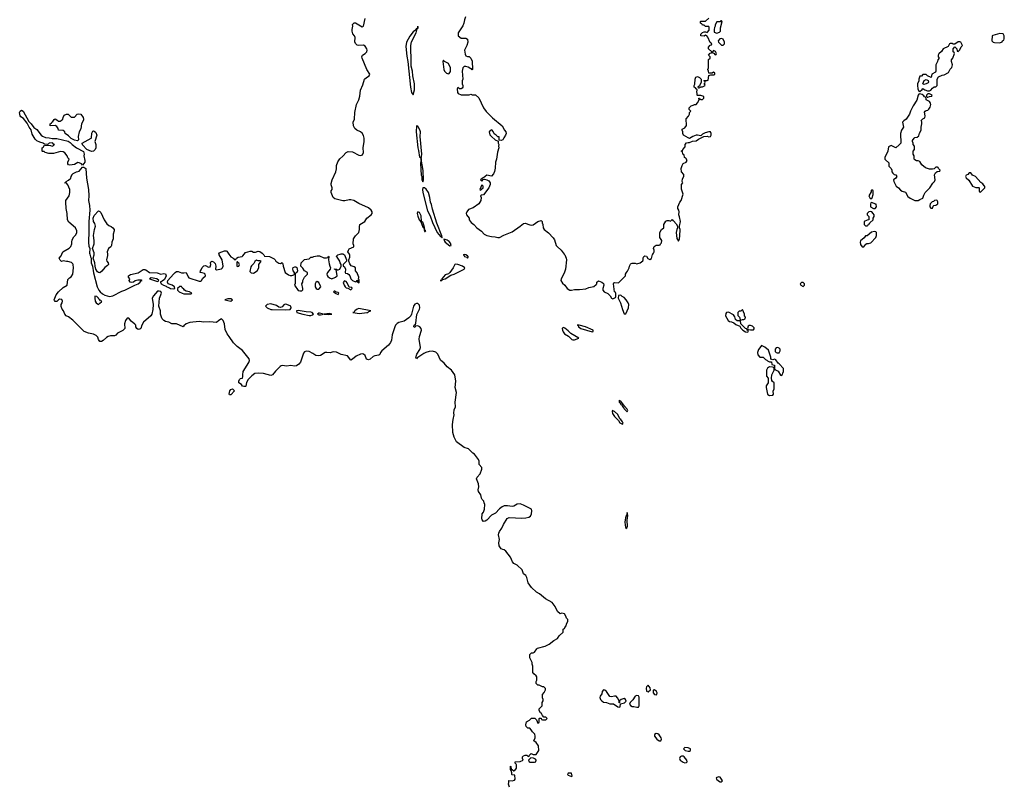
# Model space of a CAD drawing. Header units: inches. Extents: x 2535814 to 2694957, y 540737 to 728403.
# Tile 96 of 106: x 2637945 to 2650268, y 663367 to 672933. Entities that reach past the tile are written whole.
import ezdxf

# ---------------------------------------------------------------- set-up
doc = ezdxf.new("R2010")
doc.units = ezdxf.units.IN
doc.header["$MEASUREMENT"] = 0
for name, color, linetype in [('C6636', 7, 'Continuous'), ('C6637', 7, 'Continuous'), ('C6646', 7, 'Continuous'), ('C6647', 7, 'Continuous'), ('C6657', 7, 'Continuous')]:
    doc.layers.add(name, color=color, linetype=linetype)

msp = doc.modelspace()

# ---------------------------------------------------------------- linework, layer by layer
at = {"layer": 'C6636', "color": 5, "elevation": 20}
for points in [[(2640000, 669101), (2639990, 669092), (2639910, 669130), (2639850, 669129), (2639810, 669149), (2639770, 669158), (2639748, 669168), (2639730, 669190), (2639720, 669210), (2639707, 669250), (2639706, 669290), (2639687, 669347), (2639696, 669450), (2639719, 669510), (2639710, 669531), (2639690, 669538), (2639670, 669536), (2639621, 669479), (2639604, 669450), (2639614, 669370), (2639611, 669309), (2639601, 669250), (2639585, 669230), (2639496, 669150), (2639475, 669110), (2639462, 669070), (2639450, 669062), (2639430, 669059), (2639410, 669069), (2639399, 669090), (2639397, 669110), (2639385, 669125), (2639341, 669161), (2639310, 669199), (2639290, 669199), (2639270, 669169), (2639257, 669130), (2639260, 669070), (2639236, 669044), (2639171, 669010), (2639150, 668987), (2639130, 668978), (2639083, 668977), (2639052, 668970), (2639030, 668957), (2638990, 668921), (2638970, 668909), (2638950, 668906), (2638933, 668930), (2638922, 668962), (2638902, 668982), (2638870, 669000), (2638808, 669010), (2638754, 669030), (2638610, 669175), (2638556, 669216), (2638529, 669230), (2638509, 669250), (2638495, 669290), (2638478, 669310), (2638464, 669344), (2638464, 669370), (2638478, 669390), (2638482, 669410), (2638473, 669433), (2638445, 669435), (2638430, 669428), (2638409, 669409), (2638389, 669409), (2638380, 669420), (2638378, 669430), (2638384, 669450), (2638404, 669490), (2638433, 669530), (2638490, 669583), (2638538, 669610), (2638550, 669682), (2638570, 669705), (2638590, 669718), (2638609, 669750), (2638617, 669830), (2638615, 669870), (2638610, 669878), (2638594, 669894), (2638550, 669909), (2638530, 669909), (2638490, 669918), (2638468, 669908), (2638450, 669926), (2638438, 669950), (2638463, 669977), (2638472, 670000)], [(2638822, 670000), (2638830, 669967), (2638839, 669950), (2638842, 669890), (2638857, 669850), (2638870, 669768), (2638917, 669590), (2638937, 669550), (2638953, 669530), (2638982, 669502), (2639010, 669485), (2639070, 669469), (2639110, 669477), (2639224, 669536), (2639262, 669550), (2639387, 669613), (2639430, 669630), (2639454, 669650), (2639457, 669663), (2639477, 669670), (2639470, 669674), (2639424, 669676), (2639390, 669667), (2639370, 669650), (2639350, 669645), (2639328, 669648), (2639314, 669670), (2639322, 669690), (2639306, 669710), (2639309, 669730), (2639334, 669746), (2639430, 669767), (2639490, 669807), (2639510, 669807), (2639523, 669803), (2639570, 669771), (2639666, 669766), (2639710, 669748), (2639750, 669759), (2639770, 669755), (2639777, 669730), (2639756, 669684), (2639730, 669661), (2639705, 669650), (2639709, 669649), (2639716, 669630), (2639745, 669610), (2639779, 669599), (2639789, 669590), (2639820, 669580), (2639831, 669570), (2639874, 669566), (2639888, 669570), (2639882, 669590), (2639854, 669610), (2639804, 669630), (2639795, 669650), (2639801, 669670), (2639869, 669751), (2639890, 669771), (2639910, 669782), (2639930, 669782), (2639970, 669765), (2640000, 669768)], [(2639043, 670000), (2639044, 669984), (2639032, 669930), (2639038, 669910), (2639053, 669890), (2639055, 669870), (2639043, 669857), (2639010, 669833), (2638975, 669785), (2638950, 669768), (2638930, 669770), (2638918, 669779), (2638897, 669810), (2638888, 669848), (2638884, 669890), (2638867, 669950), (2638876, 669990), (2638876, 670000)], [(2640000, 669560), (2639980, 669580), (2639970, 669597), (2639950, 669597), (2639922, 669570), (2639921, 669550), (2639940, 669530), (2639979, 669510), (2640000, 669505)]]:
    msp.add_lwpolyline(points, dxfattribs=at)
for points in [[(2639590, 669702), (2639571, 669690), (2639670, 669658), (2639679, 669661), (2639687, 669670), (2639662, 669690)], [(2638886, 669474), (2638884, 669450), (2638890, 669412), (2638903, 669390), (2638930, 669371), (2638950, 669385), (2638970, 669402), (2638973, 669410), (2638957, 669417), (2638949, 669430), (2638937, 669437), (2638932, 669450), (2638910, 669471)]]:
    msp.add_lwpolyline(points, close=True, dxfattribs=at)
at = {"layer": 'C6637', "color": 5, "elevation": 20}
for points in [[(2638350, 671445), (2638410, 671447), (2638552, 671412), (2638577, 671397), (2638603, 671370), (2638656, 671330), (2638743, 671283), (2638752, 671252), (2638750, 671230), (2638760, 671170), (2638759, 671150), (2638750, 671134), (2638730, 671115), (2638717, 671130), (2638690, 671144), (2638673, 671147), (2638630, 671123), (2638574, 671114), (2638556, 671116), (2638549, 671129), (2638549, 671150), (2638566, 671190), (2638550, 671206), (2638539, 671230), (2638510, 671269), (2638490, 671279), (2638457, 671283), (2638370, 671259), (2638310, 671259), (2638266, 671270), (2638250, 671286), (2638230, 671286), (2638226, 671290), (2638226, 671330), (2638242, 671338), (2638247, 671353), (2638260, 671360), (2638290, 671365), (2638330, 671361), (2638350, 671352), (2638370, 671358), (2638382, 671370), (2638373, 671373), (2638361, 671390), (2638350, 671394), (2638316, 671390), (2638303, 671377), (2638290, 671373), (2638255, 671375), (2638242, 671382), (2638238, 671390), (2638199, 671399), (2638159, 671419), (2638140, 671440), (2638102, 671502), (2638090, 671557), (2638062, 671590), (2638038, 671638), (2637995, 671695), (2637959, 671719), (2637951, 671730), (2637945, 671770), (2637952, 671788), (2637970, 671800), (2637990, 671790), (2638061, 671661), (2638091, 671630), (2638123, 671583), (2638158, 671558), (2638214, 671490), (2638230, 671477), (2638270, 671461), (2638315, 671455)], [(2638670, 671418), (2638630, 671427), (2638588, 671448), (2638558, 671478), (2638515, 671510), (2638509, 671529), (2638490, 671548), (2638430, 671549), (2638428, 671570), (2638410, 671598), (2638388, 671608), (2638327, 671607), (2638328, 671630), (2638342, 671638), (2638349, 671650), (2638362, 671658), (2638376, 671684), (2638390, 671692), (2638410, 671682), (2638430, 671665), (2638450, 671662), (2638466, 671670), (2638486, 671690), (2638488, 671710), (2638503, 671737), (2638530, 671751), (2638554, 671750), (2638590, 671714), (2638630, 671714), (2638666, 671750), (2638683, 671757), (2638710, 671751), (2638738, 671710), (2638745, 671690), (2638744, 671676), (2638718, 671630), (2638711, 671569), (2638691, 671529), (2638676, 671470), (2638682, 671430)], [(2638843, 671283), (2638786, 671310), (2638730, 671368), (2638726, 671390), (2638838, 671450), (2638843, 671457), (2638850, 671514), (2638862, 671538), (2638870, 671542), (2638890, 671532), (2638900, 671520), (2638911, 671490), (2638885, 671410), (2638898, 671370), (2638899, 671330), (2638890, 671308), (2638870, 671289)]]:
    msp.add_lwpolyline(points, close=True, dxfattribs=at)
for points in [[(2638472, 670000), (2638484, 670030), (2638566, 670074), (2638586, 670094), (2638597, 670130), (2638596, 670150), (2638602, 670178), (2638625, 670215), (2638650, 670242), (2638659, 670270), (2638659, 670290), (2638644, 670330), (2638561, 670401), (2638544, 670430), (2638541, 670510), (2638526, 670570), (2638521, 670650), (2638525, 670670), (2638563, 670730), (2638569, 670750), (2638574, 670770), (2638574, 670810), (2638550, 670866), (2638530, 670886), (2638508, 670890), (2638522, 670898), (2638526, 670910), (2638556, 670924), (2638586, 670950), (2638588, 670970), (2638598, 670982), (2638598, 670990), (2638615, 671010), (2638658, 671030), (2638690, 671039), (2638730, 671089), (2638750, 671088), (2638772, 671070), (2638783, 670950), (2638806, 670810), (2638810, 670730), (2638807, 670670), (2638821, 670610), (2638822, 670550), (2638810, 670410), (2638812, 670290), (2638805, 670145), (2638810, 670101), (2638822, 670070), (2638819, 670010), (2638822, 670000)], [(2638876, 670000), (2638876, 670016), (2638855, 670070), (2638878, 670130), (2638879, 670170), (2638870, 670234), (2638880, 670310), (2638893, 670350), (2638884, 670384), (2638870, 670410), (2638865, 670450), (2638876, 670484), (2638930, 670542), (2638950, 670532), (2638960, 670520), (2639001, 670430), (2639037, 670377), (2639060, 670360), (2639090, 670347), (2639111, 670330), (2639127, 670307), (2639127, 670290), (2639114, 670250), (2639115, 670190), (2639100, 670150), (2639093, 670107), (2639087, 670093), (2639058, 670070), (2639041, 670030), (2639043, 670000)]]:
    msp.add_lwpolyline(points, dxfattribs=at)
at = {"layer": 'C6646', "color": 5, "elevation": 20}
for points in [[(2640000, 669768), (2640030, 669772), (2640054, 669714), (2640064, 669704), (2640190, 669661), (2640210, 669661), (2640222, 669670), (2640239, 669701), (2640269, 669730), (2640268, 669750), (2640258, 669758), (2640230, 669768), (2640206, 669770), (2640208, 669790), (2640218, 669802), (2640229, 669831), (2640250, 669852), (2640270, 669858), (2640310, 669838), (2640330, 669842), (2640339, 669870), (2640335, 669890), (2640338, 669902), (2640350, 669912), (2640370, 669905), (2640390, 669882), (2640399, 669850), (2640394, 669810), (2640410, 669805), (2640430, 669806), (2640470, 669818), (2640482, 669830), (2640493, 669850), (2640481, 669930), (2640442, 669990), (2640440, 670000)], [(2640564, 670000), (2640590, 669965), (2640624, 669944), (2640630, 669934), (2640650, 669934), (2640658, 669950), (2640678, 669962), (2640729, 669971), (2640740, 669980), (2640755, 670000)], [(2640992, 670000), (2641002, 669990), (2641010, 669974), (2641070, 669972), (2641130, 669942), (2641142, 669930), (2641152, 669910), (2641190, 669885), (2641210, 669882), (2641230, 669894), (2641240, 669880), (2641242, 669850), (2641270, 669772), (2641310, 669742), (2641330, 669734), (2641350, 669734), (2641378, 669742), (2641386, 669750), (2641386, 669770), (2641369, 669789), (2641365, 669815), (2641370, 669832), (2641390, 669842), (2641400, 669840), (2641412, 669832), (2641422, 669790), (2641414, 669770), (2641398, 669762), (2641393, 669747), (2641391, 669631), (2641386, 669610), (2641430, 669545), (2641450, 669541), (2641478, 669542), (2641488, 669552), (2641489, 669570), (2641475, 669630), (2641488, 669650), (2641488, 669670), (2641509, 669711), (2641546, 669750), (2641546, 669770), (2641509, 669789), (2641490, 669826), (2641466, 669850), (2641468, 669890), (2641510, 669932), (2641570, 669942), (2641590, 669962), (2641610, 669962), (2641628, 669972), (2641670, 669978), (2641697, 669977), (2641750, 669952), (2641787, 669953), (2641802, 669958), (2641810, 669974), (2641814, 669970), (2641812, 669930), (2641820, 669880), (2641825, 669850), (2641834, 669830), (2641832, 669810), (2641798, 669770), (2641791, 669750), (2641792, 669732), (2641800, 669720), (2641822, 669702), (2641850, 669691), (2641898, 669710), (2641918, 669730), (2641906, 669806), (2641894, 669806), (2641886, 669810), (2641886, 669814), (2641910, 669812), (2641922, 669802), (2641930, 669802), (2641950, 669812), (2641969, 669850), (2641969, 669870), (2641958, 669890), (2641954, 669914), (2641920, 669960), (2641906, 669970), (2641926, 669990), (2641956, 670000)], [(2641997, 670000), (2642012, 669990), (2642034, 669930), (2642034, 669910), (2641992, 669870), (2641994, 669850), (2642010, 669842), (2642025, 669810), (2642018, 669770), (2642023, 669763), (2642050, 669756), (2642064, 669744), (2642076, 669730), (2642090, 669692), (2642110, 669671), (2642150, 669654), (2642162, 669658), (2642166, 669670), (2642174, 669674), (2642174, 669650), (2642190, 669642), (2642194, 669646), (2642195, 669675), (2642190, 669686), (2642186, 669686), (2642188, 669710), (2642175, 669755), (2642168, 669768), (2642148, 669790), (2642148, 669830), (2642130, 669842), (2642094, 669854), (2642078, 669878), (2642066, 669910), (2642066, 669930), (2642078, 669962), (2642079, 669990), (2642073, 670000)], [(2644759, 670000), (2644766, 669990), (2644785, 669950), (2644788, 669928), (2644775, 669810), (2644758, 669762), (2644720, 669690), (2644719, 669670), (2644737, 669637), (2644767, 669610), (2644796, 669570), (2644830, 669550), (2644850, 669548), (2644890, 669559), (2644950, 669557), (2645030, 669565), (2645070, 669582), (2645130, 669594), (2645161, 669619), (2645169, 669630), (2645169, 669651), (2645190, 669665), (2645231, 669651), (2645250, 669632), (2645254, 669610), (2645243, 669570), (2645245, 669550), (2645261, 669530), (2645308, 669508), (2645337, 669477), (2645354, 669450), (2645370, 669442), (2645376, 669444), (2645402, 669458), (2645406, 669470), (2645406, 669510), (2645402, 669522), (2645388, 669528), (2645375, 669630), (2645380, 669640), (2645390, 669645), (2645438, 669642), (2645520, 669720), (2645528, 669730), (2645528, 669750), (2645538, 669770), (2645554, 669786), (2645575, 669830), (2645578, 669850), (2645590, 669874), (2645598, 669882), (2645610, 669885), (2645650, 669885), (2645670, 669878), (2645710, 669891), (2645743, 669917), (2645749, 669930), (2645750, 669954), (2645758, 669970), (2645770, 669978), (2645790, 669974), (2645805, 669945), (2645830, 669932), (2645854, 669946), (2645864, 669996), (2645868, 670000)], [(2640000, 669505), (2640010, 669502), (2640090, 669504), (2640101, 669510), (2640069, 669530), (2640030, 669538), (2640010, 669550), (2640000, 669560)], [(2644075, 663330), (2644062, 663370), (2644068, 663390), (2644067, 663413), (2644110, 663412), (2644139, 663421), (2644148, 663430), (2644142, 663482), (2644110, 663486), (2644106, 663490), (2644106, 663510), (2644098, 663538), (2644087, 663553), (2644086, 663590), (2644090, 663594), (2644092, 663590), (2644098, 663558), (2644110, 663554), (2644130, 663534), (2644142, 663538), (2644162, 663570), (2644162, 663610), (2644159, 663619), (2644146, 663630), (2644146, 663650), (2644210, 663652), (2644246, 663670), (2644238, 663690), (2644238, 663710), (2644250, 663722), (2644270, 663732), (2644292, 663732), (2644310, 663714), (2644322, 663718), (2644326, 663730), (2644348, 663752), (2644370, 663742), (2644410, 663742), (2644442, 663790), (2644439, 663850), (2644408, 663890), (2644378, 663910), (2644395, 663950), (2644398, 663970), (2644394, 663994), (2644363, 664023), (2644348, 664048), (2644328, 664068), (2644306, 664070), (2644286, 664090), (2644278, 664110), (2644288, 664150), (2644326, 664170), (2644350, 664194), (2644393, 664193), (2644413, 664173), (2644430, 664134), (2644442, 664138), (2644446, 664150), (2644446, 664190), (2644450, 664194), (2644470, 664194), (2644478, 664178), (2644490, 664174), (2644530, 664174), (2644546, 664190), (2644530, 664206), (2644507, 664207), (2644488, 664228), (2644475, 664255), (2644463, 664263), (2644446, 664290), (2644446, 664310), (2644486, 664350), (2644486, 664390), (2644498, 664410), (2644498, 664430), (2644488, 664450), (2644488, 664490), (2644510, 664514), (2644528, 664550), (2644527, 664567), (2644507, 664587), (2644488, 664588), (2644447, 664607), (2644430, 664608), (2644408, 664630), (2644408, 664652), (2644418, 664670), (2644418, 664710), (2644410, 664726), (2644378, 664750), (2644368, 664768), (2644367, 664847), (2644358, 664870), (2644358, 664890), (2644329, 664950), (2644329, 664990), (2644349, 665011), (2644370, 665012), (2644390, 665022), (2644416, 665064), (2644426, 665070), (2644523, 665097), (2644570, 665121), (2644630, 665165), (2644678, 665190), (2644696, 665224), (2644746, 665270), (2644746, 665310), (2644762, 665318), (2644766, 665330), (2644786, 665350), (2644788, 665372), (2644806, 665410), (2644806, 665430), (2644787, 665447), (2644782, 665470), (2644762, 665502), (2644730, 665508), (2644710, 665498), (2644678, 665530), (2644648, 665590), (2644610, 665642), (2644526, 665686), (2644449, 665750), (2644413, 665773), (2644352, 665830), (2644308, 665888), (2644294, 665954), (2644279, 665979), (2644250, 666002), (2644235, 666050), (2644170, 666107), (2644129, 666130), (2644112, 666152), (2644088, 666208), (2644030, 666284), (2644010, 666299), (2643990, 666303), (2643970, 666313), (2643946, 666350), (2643941, 666390), (2643949, 666430), (2643937, 666490), (2643941, 666510), (2643949, 666530), (2643979, 666570), (2644001, 666619), (2644047, 666693), (2644070, 666706), (2644230, 666698), (2644278, 666702), (2644318, 666710), (2644337, 666723), (2644349, 666750), (2644353, 666790), (2644349, 666810), (2644250, 666861), (2644210, 666875), (2644170, 666870), (2644130, 666845), (2644110, 666841), (2644052, 666852), (2644010, 666849), (2643983, 666837), (2643950, 666813), (2643901, 666759), (2643850, 666733), (2643790, 666673), (2643770, 666659), (2643750, 666655), (2643734, 666674), (2643729, 666690), (2643735, 666750), (2643749, 666771), (2643761, 666810), (2643768, 666868), (2643758, 666890), (2643755, 666910), (2643734, 666930), (2643726, 666946), (2643717, 666990), (2643689, 667030), (2643684, 667050), (2643690, 667090), (2643688, 667128), (2643664, 667190), (2643670, 667211), (2643709, 667251), (2643729, 667310), (2643729, 667330), (2643695, 667370), (2643696, 667410), (2643689, 667430), (2643637, 667497), (2643618, 667510), (2643563, 667563), (2643510, 667582), (2643413, 667650), (2643384, 667710), (2643366, 667770), (2643364, 667870), (2643369, 667931), (2643381, 667990), (2643379, 668010), (2643385, 668050), (2643399, 668090), (2643396, 668150), (2643412, 668270), (2643394, 668330), (2643405, 668410), (2643390, 668490), (2643348, 668548), (2643294, 668590), (2643257, 668637), (2643214, 668674), (2643179, 668750), (2643153, 668773), (2643110, 668785), (2643070, 668783), (2643030, 668770), (2643004, 668756), (2642930, 668705), (2642919, 668701), (2642910, 668689), (2642905, 668705), (2642917, 668750), (2642955, 668805), (2642962, 668830), (2642945, 668935), (2642950, 668970), (2642976, 669050), (2642969, 669070), (2642952, 669090), (2642930, 669103), (2642900, 669100), (2642890, 669084), (2642878, 669090), (2642884, 669110), (2642897, 669123), (2642902, 669138), (2642917, 669243), (2642948, 669310), (2642953, 669330), (2642950, 669361), (2642930, 669381), (2642910, 669383), (2642890, 669372), (2642874, 669350), (2642850, 669250), (2642842, 669230), (2642817, 669203), (2642759, 669161), (2642690, 669146), (2642669, 669131), (2642650, 669110), (2642639, 669090), (2642605, 668990), (2642597, 668923), (2642586, 668894), (2642560, 668860), (2642479, 668790), (2642462, 668770), (2642454, 668746), (2642442, 668738), (2642390, 668728), (2642370, 668718), (2642330, 668686), (2642310, 668678), (2642287, 668687), (2642268, 668730), (2642250, 668747), (2642230, 668752), (2642210, 668749), (2642156, 668724), (2642110, 668685), (2642090, 668674), (2642048, 668728), (2641970, 668746), (2641910, 668775), (2641870, 668778), (2641830, 668766), (2641790, 668771), (2641770, 668769), (2641710, 668732), (2641686, 668726), (2641650, 668730), (2641615, 668755), (2641570, 668780), (2641530, 668786), (2641510, 668776), (2641497, 668763), (2641458, 668650), (2641437, 668623), (2641410, 668601), (2641390, 668598), (2641334, 668606), (2641290, 668600), (2641230, 668607), (2641217, 668603), (2641205, 668595), (2641146, 668534), (2641110, 668490), (2641090, 668480), (2640995, 668505), (2640930, 668510), (2640890, 668506), (2640850, 668478), (2640806, 668430), (2640784, 668396), (2640775, 668350), (2640770, 668345), (2640750, 668343), (2640735, 668350), (2640722, 668370), (2640690, 668390), (2640687, 668410), (2640695, 668430), (2640710, 668442), (2640733, 668450), (2640740, 668470), (2640737, 668490), (2640742, 668530), (2640814, 668646), (2640820, 668670), (2640817, 668690), (2640735, 668795), (2640666, 668846), (2640621, 668890), (2640569, 668970), (2640541, 669001), (2640516, 669056), (2640507, 669130), (2640490, 669169), (2640470, 669189), (2640438, 669170), (2640410, 669144), (2640326, 669154), (2640250, 669148), (2640190, 669158), (2640074, 669146), (2640030, 669130), (2640000, 669101)]]:
    msp.add_lwpolyline(points, dxfattribs=at)
for points in [[(2643510, 669994), (2643496, 669990), (2643506, 669986), (2643511, 669970), (2643540, 669960), (2643550, 669951), (2643559, 669961), (2643558, 669970), (2643550, 669977), (2643529, 669990)], [(2640670, 669906), (2640662, 669898), (2640662, 669850), (2640670, 669845), (2640686, 669850), (2640698, 669870), (2640690, 669886), (2640675, 669895)], [(2640910, 669926), (2640890, 669906), (2640877, 669883), (2640845, 669855), (2640837, 669843), (2640824, 669784), (2640844, 669764), (2640870, 669762), (2640918, 669790), (2640938, 669830), (2640938, 669870), (2640966, 669910), (2640956, 669916), (2640930, 669918)], [(2643404, 669876), (2643390, 669871), (2643370, 669827), (2643330, 669770), (2643310, 669754), (2643270, 669741), (2643227, 669690), (2643227, 669673), (2643206, 669670), (2643230, 669670), (2643239, 669681), (2643272, 669690), (2643343, 669737), (2643381, 669750), (2643507, 669810), (2643515, 669830), (2643488, 669850), (2643430, 669872)], [(2641670, 669658), (2641650, 669646), (2641642, 669630), (2641645, 669590), (2641654, 669570), (2641670, 669562), (2641690, 669562), (2641715, 669590), (2641690, 669646)], [(2642010, 669666), (2641994, 669646), (2642005, 669610), (2642018, 669590), (2642030, 669578), (2642053, 669573), (2642090, 669554), (2642106, 669570), (2642102, 669582), (2642067, 669587), (2642043, 669643), (2642030, 669658)], [(2647750, 669646), (2647730, 669646), (2647714, 669630), (2647722, 669610), (2647750, 669594), (2647766, 669610), (2647766, 669630)], [(2641890, 669538), (2641882, 669538), (2641874, 669530), (2641894, 669514), (2641894, 669510), (2641930, 669494), (2641938, 669510), (2641930, 669518), (2641906, 669526), (2641906, 669530)], [(2645470, 669486), (2645438, 669482), (2645434, 669450), (2645465, 669390), (2645488, 669308), (2645510, 669254), (2645530, 669254), (2645564, 669330), (2645569, 669370), (2645562, 669390), (2645535, 669430), (2645510, 669458), (2645486, 669470)], [(2640590, 669441), (2640550, 669440), (2640511, 669430), (2640590, 669411), (2640609, 669430)], [(2641090, 669378), (2641041, 669370), (2641023, 669350), (2641042, 669330), (2641089, 669309), (2641106, 669306), (2641278, 669302), (2641330, 669308), (2641345, 669330), (2641339, 669350), (2641290, 669369), (2641270, 669373), (2641250, 669365), (2641230, 669341), (2641210, 669332), (2641190, 669338), (2641159, 669359)], [(2641430, 669295), (2641408, 669290), (2641416, 669270), (2641488, 669250), (2641570, 669233), (2641590, 669234), (2641610, 669241), (2641624, 669250), (2641605, 669270), (2641590, 669276), (2641530, 669279)], [(2641698, 669262), (2641690, 669262), (2641673, 669250), (2641690, 669242), (2641710, 669240), (2641730, 669245), (2641749, 669250)], [(2641818, 669258), (2641754, 669250), (2641810, 669246), (2641850, 669249), (2641854, 669250)], [(2642190, 669318), (2642168, 669312), (2642138, 669290), (2642130, 669274), (2642114, 669270), (2642199, 669259), (2642290, 669268), (2642303, 669270), (2642317, 669283), (2642338, 669290)], [(2646816, 669276), (2646791, 669269), (2646783, 669257), (2646778, 669230), (2646811, 669171), (2646830, 669158), (2646854, 669154), (2646882, 669142), (2646910, 669121), (2646960, 669100), (2646970, 669074), (2646994, 669050), (2647027, 669027), (2647050, 669025), (2647066, 669030), (2647062, 669042), (2647048, 669048), (2647046, 669066), (2647028, 669068), (2646970, 669126), (2646966, 669166), (2646925, 669165), (2646903, 669183), (2646895, 669215), (2646880, 669240)], [(2646990, 669306), (2646972, 669288), (2646950, 669288), (2646940, 669280), (2646932, 669270), (2646933, 669233), (2646952, 669212), (2646962, 669182), (2646970, 669174), (2646990, 669182), (2647010, 669182), (2647026, 669190), (2647028, 669210), (2647018, 669230), (2647018, 669250)], [(2644926, 669114), (2644925, 669110), (2644938, 669098), (2644939, 669090), (2644969, 669070), (2645110, 669029), (2645122, 669030), (2645121, 669050), (2645025, 669090), (2644947, 669113)], [(2644750, 669084), (2644741, 669079), (2644736, 669070), (2644739, 669050), (2644746, 669026), (2644764, 669004), (2644813, 668973), (2644854, 668934), (2644870, 668927), (2644890, 668929), (2644943, 668950), (2644845, 669005), (2644810, 669042), (2644770, 669073)], [(2647090, 669108), (2647073, 669107), (2647062, 669098), (2647054, 669070), (2647058, 669058), (2647093, 669053), (2647130, 669054), (2647136, 669064), (2647136, 669076), (2647118, 669098)], [(2647230, 668858), (2647210, 668826), (2647190, 668806), (2647178, 668770), (2647182, 668742), (2647210, 668712), (2647250, 668712), (2647281, 668681), (2647295, 668675), (2647305, 668665), (2647330, 668654), (2647353, 668653), (2647358, 668618), (2647392, 668612), (2647393, 668573), (2647398, 668558), (2647437, 668537), (2647465, 668485), (2647470, 668482), (2647490, 668494), (2647498, 668510), (2647506, 668530), (2647506, 668570), (2647450, 668628), (2647436, 668636), (2647410, 668678), (2647390, 668686), (2647370, 668678), (2647348, 668688), (2647347, 668713), (2647317, 668797), (2647270, 668838)], [(2647432, 668832), (2647411, 668829), (2647399, 668810), (2647402, 668782), (2647411, 668771), (2647424, 668764), (2647450, 668767), (2647462, 668790), (2647463, 668810), (2647450, 668825)], [(2647330, 668588), (2647305, 668575), (2647292, 668550), (2647293, 668473), (2647314, 668450), (2647314, 668390), (2647287, 668353), (2647286, 668330), (2647305, 668250), (2647310, 668242), (2647330, 668232), (2647370, 668234), (2647378, 668250), (2647376, 668284), (2647387, 668313), (2647386, 668390), (2647367, 668407), (2647360, 668420), (2647355, 668450), (2647358, 668490), (2647388, 668550), (2647387, 668567), (2647382, 668582), (2647367, 668587)], [(2640570, 668238), (2640567, 668247), (2640577, 668290), (2640590, 668305), (2640610, 668314), (2640633, 668290), (2640590, 668239)], [(2645450, 668172), (2645449, 668150), (2645460, 668140), (2645470, 668120), (2645477, 668117), (2645490, 668094), (2645504, 668084), (2645508, 668070), (2645524, 668050), (2645550, 668029), (2645557, 668043), (2645550, 668061), (2645516, 668096), (2645470, 668159), (2645460, 668160)], [(2645370, 668044), (2645361, 668039), (2645359, 668030), (2645366, 668006), (2645389, 667969), (2645438, 667918), (2645456, 667890), (2645490, 667873), (2645496, 667884), (2645490, 667902), (2645470, 667930), (2645458, 667938), (2645430, 667993), (2645390, 668033), (2645376, 668036)], [(2645550, 666768), (2645543, 666737), (2645530, 666721), (2645518, 666650), (2645521, 666610), (2645530, 666568), (2645545, 666575), (2645552, 666592), (2645549, 666670), (2645558, 666730)], [(2645810, 664606), (2645790, 664586), (2645786, 664570), (2645790, 664534), (2645810, 664525), (2645838, 664550), (2645836, 664576)], [(2645250, 664549), (2645236, 664530), (2645230, 664498), (2645211, 664470), (2645206, 664454), (2645215, 664430), (2645230, 664410), (2645253, 664393), (2645291, 664391), (2645330, 664376), (2645375, 664375), (2645430, 664338), (2645450, 664334), (2645462, 664338), (2645466, 664374), (2645513, 664387), (2645534, 664406), (2645528, 664430), (2645510, 664439), (2645474, 664430), (2645454, 664410), (2645454, 664386), (2645450, 664386), (2645446, 664390), (2645446, 664410), (2645429, 664450), (2645410, 664469), (2645389, 664469), (2645350, 664461), (2645330, 664465), (2645290, 664529), (2645270, 664543)], [(2645670, 664479), (2645650, 664469), (2645617, 664423), (2645585, 664390), (2645578, 664370), (2645590, 664352), (2645610, 664342), (2645630, 664342), (2645670, 664331), (2645690, 664332), (2645699, 664350), (2645697, 664457), (2645690, 664474)], [(2645890, 664548), (2645874, 664546), (2645872, 664510), (2645890, 664492), (2645910, 664485), (2645918, 664490), (2645922, 664510), (2645914, 664530)], [(2645910, 664002), (2645892, 663990), (2645891, 663970), (2645919, 663930), (2645950, 663911), (2645970, 663911), (2645978, 663930), (2645975, 663950), (2645950, 663985), (2645930, 663999)], [(2646271, 663829), (2646251, 663810), (2646272, 663790), (2646310, 663781), (2646330, 663781), (2646342, 663790), (2646342, 663810), (2646310, 663825)], [(2644342, 663698), (2644312, 663670), (2644322, 663650), (2644330, 663645), (2644390, 663645), (2644406, 663650), (2644408, 663670), (2644400, 663680), (2644376, 663696)], [(2646230, 663721), (2646211, 663710), (2646205, 663690), (2646211, 663670), (2646250, 663643), (2646270, 663636), (2646290, 663639), (2646298, 663650), (2646296, 663670), (2646261, 663710), (2646250, 663719)], [(2644850, 663506), (2644810, 663506), (2644802, 663490), (2644810, 663482), (2644850, 663465), (2644858, 663470)], [(2646690, 663462), (2646661, 663450), (2646666, 663430), (2646691, 663410), (2646710, 663400), (2646730, 663399), (2646740, 663410), (2646730, 663433), (2646710, 663457)]]:
    msp.add_lwpolyline(points, close=True, dxfattribs=at)
at = {"layer": 'C6647', "color": 5, "elevation": 20}
for points in [[(2642073, 670000), (2642054, 670030), (2642059, 670050), (2642070, 670065), (2642126, 670090), (2642126, 670110), (2642118, 670130), (2642122, 670190), (2642149, 670230), (2642189, 670271), (2642200, 670310), (2642199, 670341), (2642204, 670370), (2642263, 670410), (2642288, 670452), (2642346, 670490), (2642356, 670510), (2642356, 670530), (2642345, 670550), (2642310, 670578), (2642190, 670633), (2642129, 670670), (2642090, 670679), (2642070, 670679), (2642015, 670665), (2641990, 670665), (2641890, 670690), (2641870, 670710), (2641844, 670770), (2641845, 670790), (2641855, 670810), (2641857, 670830), (2641845, 670865), (2641844, 670884), (2641856, 670930), (2641904, 671030), (2641912, 671068), (2641912, 671110), (2641926, 671154), (2641950, 671191), (2641990, 671225), (2642030, 671270), (2642057, 671283), (2642110, 671278), (2642190, 671240), (2642210, 671236), (2642236, 671244), (2642247, 671270), (2642244, 671330), (2642256, 671410), (2642258, 671450), (2642250, 671485), (2642232, 671512), (2642210, 671528), (2642164, 671550), (2642140, 671570), (2642125, 671605), (2642120, 671650), (2642134, 671690), (2642139, 671770), (2642160, 671870), (2642189, 671929), (2642204, 671976), (2642209, 672050), (2642242, 672118), (2642261, 672190), (2642284, 672210), (2642318, 672230), (2642329, 672250), (2642290, 672310), (2642233, 672450), (2642229, 672470), (2642235, 672490), (2642270, 672511), (2642289, 672530), (2642294, 672550), (2642289, 672570), (2642270, 672602), (2642250, 672614), (2642190, 672609), (2642170, 672615), (2642150, 672635), (2642138, 672658), (2642144, 672710), (2642136, 672730), (2642115, 672755), (2642106, 672790), (2642106, 672810), (2642114, 672854), (2642110, 672874), (2642130, 672894), (2642150, 672892), (2642230, 672845), (2642249, 672851), (2642269, 672949)], [(2643525, 672970), (2643511, 672930), (2643505, 672890), (2643490, 672858), (2643432, 672770), (2643433, 672733), (2643470, 672702), (2643530, 672702), (2643551, 672690), (2643552, 672650), (2643542, 672610), (2643512, 672550), (2643520, 672500), (2643530, 672482), (2643550, 672472), (2643571, 672471), (2643592, 672450), (2643610, 672414), (2643614, 672310), (2643610, 672306), (2643598, 672318), (2643590, 672318), (2643558, 672338), (2643530, 672349), (2643510, 672348), (2643491, 672329), (2643483, 672290), (2643491, 672189), (2643485, 672170), (2643482, 672130), (2643491, 672111), (2643491, 672089), (2643484, 672076), (2643470, 672068), (2643448, 672068), (2643430, 672086), (2643422, 672070), (2643424, 672024), (2643434, 672010), (2643470, 671992), (2643570, 671994), (2643590, 672002), (2643610, 671994), (2643650, 671994), (2643690, 671954), (2643751, 671831), (2643784, 671784), (2643864, 671704), (2643984, 671604), (2644012, 671550), (2644030, 671530), (2644033, 671510), (2644026, 671490), (2644003, 671457), (2643991, 671430), (2643970, 671422), (2643946, 671426), (2643946, 671466), (2643928, 671468), (2643908, 671490), (2643885, 671505), (2643873, 671533), (2643854, 671554), (2643832, 671548), (2643822, 671530), (2643830, 671494), (2643852, 671470), (2643894, 671430), (2643934, 671414), (2643932, 671390), (2643942, 671370), (2643938, 671350), (2643941, 671330), (2643924, 671276), (2643914, 671190), (2643901, 671150), (2643897, 671077), (2643887, 671033), (2643875, 671005), (2643850, 670975), (2643790, 670989), (2643750, 670955), (2643734, 670950), (2643734, 670946), (2643714, 670930), (2643730, 670914), (2643746, 670934), (2643763, 670937), (2643791, 670931), (2643816, 670916), (2643834, 670890), (2643834, 670870), (2643818, 670830), (2643750, 670742), (2643724, 670736), (2643714, 670730), (2643722, 670710), (2643715, 670670), (2643691, 670630), (2643619, 670581), (2643563, 670557), (2643542, 670530), (2643535, 670510), (2643537, 670490), (2643572, 670450), (2643572, 670430), (2643595, 670395), (2643630, 670371), (2643666, 670330), (2643726, 670286), (2643758, 670250), (2643790, 670235), (2643850, 670221), (2643896, 670216), (2643930, 670206), (2643950, 670207), (2644003, 670237), (2644110, 670280), (2644211, 670349), (2644250, 670382), (2644270, 670387), (2644330, 670365), (2644357, 670363), (2644373, 670367), (2644430, 670410), (2644470, 670421), (2644477, 670417), (2644485, 670410), (2644486, 670390), (2644494, 670370), (2644497, 670330), (2644511, 670310), (2644565, 670265), (2644623, 670203), (2644638, 670178), (2644660, 670110), (2644670, 670094), (2644722, 670050), (2644759, 670000)], [(2645868, 670000), (2645878, 670010), (2645886, 670030), (2645886, 670050), (2645878, 670070), (2645884, 670096), (2645909, 670111), (2645947, 670113), (2645962, 670118), (2645966, 670130), (2645978, 670142), (2645982, 670170), (2645955, 670210), (2645955, 670270), (2645978, 670310), (2646008, 670330), (2646008, 670370), (2646030, 670414), (2646050, 670422), (2646070, 670422), (2646090, 670414), (2646110, 670434), (2646121, 670421), (2646130, 670418), (2646160, 670380), (2646179, 670350), (2646179, 670330), (2646168, 670310), (2646163, 670270), (2646170, 670194), (2646190, 670162), (2646201, 670190), (2646209, 670230), (2646213, 670310), (2646204, 670330), (2646204, 670350), (2646215, 670410), (2646205, 670465), (2646193, 670490), (2646199, 670530), (2646196, 670550), (2646184, 670570), (2646181, 670590), (2646206, 670650), (2646223, 670670), (2646248, 670750), (2646228, 670812), (2646226, 670850), (2646228, 670872), (2646246, 670890), (2646238, 670910), (2646240, 670940), (2646258, 670970), (2646256, 670996), (2646229, 671029), (2646224, 671070), (2646236, 671110), (2646250, 671134), (2646286, 671150), (2646298, 671170), (2646282, 671202), (2646266, 671210), (2646262, 671242), (2646246, 671250), (2646242, 671282), (2646230, 671286), (2646230, 671294), (2646242, 671298), (2646246, 671310), (2646276, 671344), (2646275, 671370), (2646290, 671392), (2646310, 671398), (2646330, 671396), (2646365, 671415), (2646410, 671419), (2646441, 671439), (2646509, 671471), (2646550, 671475), (2646570, 671467), (2646589, 671471), (2646599, 671490), (2646599, 671510), (2646590, 671529), (2646569, 671529), (2646524, 671516), (2646490, 671499), (2646470, 671478), (2646429, 671489), (2646410, 671489), (2646368, 671472), (2646330, 671448), (2646310, 671454), (2646255, 671490), (2646244, 671510), (2646244, 671530), (2646235, 671550), (2646238, 671562), (2646270, 671582), (2646289, 671610), (2646288, 671692), (2646316, 671724), (2646328, 671750), (2646328, 671772), (2646346, 671790), (2646326, 671810), (2646326, 671830), (2646350, 671854), (2646376, 671864), (2646390, 671874), (2646410, 671874), (2646430, 671894), (2646448, 671930), (2646447, 671953), (2646453, 671953), (2646458, 671938), (2646470, 671934), (2646490, 671934), (2646506, 671950), (2646506, 671970), (2646496, 671976), (2646470, 671986), (2646430, 671986), (2646426, 671990), (2646426, 672010), (2646418, 672030), (2646426, 672050), (2646422, 672062), (2646410, 672066), (2646402, 672082), (2646388, 672088), (2646388, 672110), (2646395, 672125), (2646398, 672190), (2646407, 672213), (2646430, 672222), (2646454, 672210), (2646474, 672190), (2646474, 672150), (2646454, 672106), (2646434, 672090), (2646442, 672082), (2646450, 672082), (2646466, 672090), (2646466, 672094), (2646490, 672094), (2646526, 672110), (2646522, 672122), (2646506, 672130), (2646522, 672138), (2646526, 672150), (2646522, 672162), (2646506, 672170), (2646510, 672174), (2646550, 672174), (2646562, 672178), (2646570, 672234), (2646596, 672244), (2646635, 672245), (2646646, 672250), (2646646, 672270), (2646630, 672278), (2646610, 672266), (2646570, 672266), (2646567, 672287), (2646558, 672310), (2646568, 672330), (2646566, 672434), (2646586, 672450), (2646586, 672470), (2646566, 672490), (2646587, 672513), (2646602, 672518), (2646606, 672530), (2646566, 672570), (2646566, 672590), (2646587, 672613), (2646602, 672618), (2646606, 672630), (2646587, 672647), (2646556, 672716), (2646546, 672730), (2646530, 672738), (2646510, 672726), (2646468, 672730), (2646469, 672751), (2646490, 672772), (2646510, 672782), (2646530, 672782), (2646550, 672774), (2646576, 672804), (2646576, 672836), (2646570, 672846), (2646530, 672848), (2646510, 672866), (2646490, 672866), (2646482, 672882), (2646466, 672890), (2646466, 672910), (2646470, 672914), (2646530, 672914), (2646570, 672954)], [(2650000, 670881), (2649976, 670896), (2649906, 670970), (2649869, 670989), (2649850, 671018), (2649830, 671018), (2649810, 670998), (2649790, 670986), (2649782, 670970), (2649790, 670954), (2649824, 670924), (2649870, 670852), (2649910, 670834), (2649950, 670834), (2649954, 670830), (2649954, 670790), (2649958, 670778), (2649970, 670774), (2650000, 670804)], [(2640440, 670000), (2640438, 670010), (2640444, 670016), (2640510, 670042), (2640530, 670042), (2640537, 670037), (2640564, 670000)], [(2640755, 670000), (2640770, 670022), (2640830, 670035), (2640850, 670035), (2640870, 670025), (2640895, 670025), (2640930, 670038), (2640950, 670031), (2640982, 670010), (2640992, 670000)], [(2641956, 670000), (2641970, 670005), (2641990, 670005), (2641997, 670000)]]:
    msp.add_lwpolyline(points, dxfattribs=at)
for points in [[(2642930, 672852), (2642920, 672820), (2642910, 672823), (2642900, 672800), (2642870, 672780), (2642830, 672726), (2642788, 672650), (2642776, 672596), (2642790, 672476), (2642805, 672410), (2642838, 672090), (2642850, 672023), (2642870, 671991), (2642885, 672055), (2642887, 672130), (2642865, 672230), (2642862, 672290), (2642843, 672350), (2642845, 672470), (2642839, 672541), (2642842, 672610), (2642850, 672658), (2642908, 672770), (2642920, 672820), (2642930, 672823), (2642934, 672830)], [(2646730, 672918), (2646722, 672918), (2646710, 672906), (2646670, 672906), (2646651, 672870), (2646651, 672850), (2646643, 672837), (2646638, 672810), (2646638, 672778), (2646670, 672765), (2646703, 672777), (2646718, 672790), (2646718, 672830), (2646738, 672910)], [(2646730, 672699), (2646706, 672694), (2646685, 672670), (2646691, 672651), (2646730, 672614), (2646750, 672614), (2646766, 672630), (2646766, 672650), (2646749, 672689)], [(2649710, 672658), (2649690, 672655), (2649650, 672626), (2649630, 672626), (2649614, 672634), (2649590, 672635), (2649582, 672630), (2649564, 672596), (2649502, 672570), (2649484, 672536), (2649450, 672506), (2649442, 672490), (2649442, 672470), (2649452, 672450), (2649434, 672430), (2649432, 672410), (2649411, 672370), (2649411, 672289), (2649405, 672275), (2649362, 672250), (2649352, 672210), (2649306, 672230), (2649290, 672246), (2649250, 672246), (2649230, 672228), (2649210, 672226), (2649198, 672190), (2649198, 672170), (2649183, 672130), (2649181, 672110), (2649186, 672066), (2649198, 672038), (2649210, 672034), (2649240, 672060), (2649250, 672074), (2649275, 672055), (2649305, 672045), (2649330, 672045), (2649349, 672051), (2649370, 672078), (2649390, 672094), (2649410, 672092), (2649428, 672110), (2649429, 672190), (2649443, 672217), (2649490, 672241), (2649517, 672243), (2649568, 672272), (2649590, 672314), (2649610, 672334), (2649618, 672370), (2649608, 672408), (2649609, 672430), (2649622, 672450), (2649646, 672510), (2649642, 672522), (2649628, 672530), (2649628, 672570), (2649650, 672594), (2649674, 672570), (2649678, 672538), (2649690, 672534), (2649710, 672554), (2649730, 672594), (2649746, 672610), (2649726, 672650)], [(2646630, 672546), (2646614, 672530), (2646618, 672518), (2646633, 672513), (2646650, 672494), (2646662, 672498), (2646666, 672510), (2646655, 672535)], [(2643250, 672426), (2643242, 672410), (2643252, 672310), (2643262, 672290), (2643285, 672265), (2643310, 672254), (2643322, 672258), (2643336, 672284), (2643338, 672330), (2643310, 672386), (2643255, 672415)], [(2649262, 672122), (2649249, 672130), (2649266, 672174), (2649290, 672186), (2649314, 672174), (2649321, 672150), (2649317, 672143), (2649290, 672129)], [(2649210, 672004), (2649200, 672000), (2649191, 671989), (2649174, 671926), (2649126, 671854), (2649095, 671790), (2649083, 671750), (2649041, 671690), (2649010, 671669), (2648995, 671650), (2649006, 671590), (2648981, 671550), (2648967, 671510), (2648971, 671389), (2648954, 671366), (2648910, 671329), (2648850, 671358), (2648818, 671342), (2648812, 671290), (2648772, 671210), (2648772, 671190), (2648780, 671180), (2648822, 671142), (2648822, 671102), (2648852, 671070), (2648862, 671050), (2648862, 671030), (2648871, 671011), (2648890, 670998), (2648911, 670991), (2648925, 670970), (2648912, 670950), (2648882, 670930), (2648885, 670910), (2648916, 670850), (2648943, 670830), (2648970, 670799), (2648990, 670787), (2649030, 670776), (2649062, 670722), (2649090, 670701), (2649150, 670671), (2649190, 670671), (2649210, 670683), (2649250, 670702), (2649262, 670738), (2649279, 670770), (2649334, 670830), (2649373, 670887), (2649395, 670910), (2649404, 670930), (2649394, 670990), (2649405, 671015), (2649428, 671032), (2649462, 671038), (2649466, 671050), (2649446, 671070), (2649442, 671082), (2649430, 671086), (2649410, 671086), (2649392, 671068), (2649370, 671062), (2649330, 671062), (2649280, 671080), (2649236, 671116), (2649210, 671158), (2649190, 671168), (2649170, 671168), (2649150, 671178), (2649138, 671190), (2649138, 671230), (2649128, 671250), (2649128, 671288), (2649142, 671310), (2649146, 671350), (2649126, 671370), (2649126, 671390), (2649118, 671410), (2649120, 671420), (2649138, 671450), (2649150, 671458), (2649177, 671463), (2649198, 671482), (2649206, 671514), (2649228, 671552), (2649229, 671590), (2649235, 671630), (2649235, 671655), (2649229, 671671), (2649249, 671691), (2649274, 671706), (2649279, 671730), (2649270, 671774), (2649278, 671790), (2649290, 671798), (2649310, 671802), (2649325, 671815), (2649342, 671838), (2649349, 671870), (2649345, 671890), (2649330, 671910), (2649289, 671930), (2649288, 671948), (2649282, 671962), (2649270, 671966), (2649260, 671980), (2649238, 671998)], [(2649330, 672006), (2649310, 672006), (2649294, 671990), (2649294, 671970), (2649302, 671962), (2649310, 671962), (2649330, 671974), (2649362, 671978), (2649366, 671990)], [(2642910, 671605), (2642908, 671532), (2642930, 671330), (2642938, 671298), (2642950, 671214), (2642964, 671204), (2642970, 671192), (2642979, 671250), (2642959, 671470), (2642961, 671530), (2642955, 671555), (2642934, 671594), (2642930, 671601)], [(2642970, 671188), (2642961, 671139), (2642964, 671056), (2642970, 670991), (2642979, 670970), (2642980, 670930), (2642990, 670906), (2642998, 670930), (2642995, 671045)], [(2643730, 670866), (2643705, 670810), (2643710, 670802), (2643726, 670810), (2643726, 670814), (2643746, 670830), (2643746, 670850)], [(2642990, 670831), (2642985, 670810), (2642989, 670770), (2643050, 670543), (2643081, 670481), (2643110, 670396), (2643170, 670271), (2643210, 670220), (2643220, 670220), (2643230, 670204), (2643234, 670206), (2643230, 670228), (2643226, 670226), (2643229, 670230), (2643168, 670388), (2643110, 670563), (2643099, 670619), (2643086, 670650), (2643078, 670710), (2643060, 670770), (2643032, 670812), (2643010, 670830)], [(2648610, 670806), (2648602, 670798), (2648600, 670780), (2648572, 670730), (2648590, 670694), (2648610, 670694), (2648616, 670704), (2648626, 670746), (2648626, 670790)], [(2648610, 670646), (2648598, 670642), (2648593, 670627), (2648592, 670590), (2648630, 670571), (2648650, 670572), (2648668, 670590), (2648666, 670626), (2648654, 670626)], [(2649415, 670675), (2649394, 670670), (2649382, 670658), (2649366, 670654), (2649342, 670630), (2649334, 670610), (2649334, 670590), (2649350, 670574), (2649370, 670574), (2649378, 670602), (2649386, 670610), (2649410, 670612), (2649438, 670630), (2649435, 670655), (2649426, 670670)], [(2642930, 670531), (2642921, 670510), (2642930, 670473), (2642946, 670430), (2642966, 670406), (2642990, 670338), (2642999, 670339), (2643005, 670325), (2643010, 670284), (2643018, 670282), (2643028, 670290), (2643016, 670296), (2643010, 670342), (2643003, 670343), (2643006, 670350), (2642990, 670399), (2642981, 670401), (2642974, 670414), (2642970, 670478), (2642950, 670519)], [(2648595, 670535), (2648574, 670530), (2648553, 670507), (2648552, 670490), (2648572, 670470), (2648573, 670427), (2648550, 670426), (2648514, 670410), (2648514, 670370), (2648530, 670354), (2648550, 670354), (2648562, 670358), (2648570, 670374), (2648582, 670378), (2648587, 670393), (2648626, 670430), (2648626, 670450), (2648638, 670470), (2648638, 670490), (2648628, 670510), (2648610, 670528)], [(2648644, 670284), (2648604, 670276), (2648550, 670229), (2648530, 670228), (2648515, 670205), (2648470, 670168), (2648464, 670150), (2648470, 670122), (2648490, 670092), (2648510, 670092), (2648536, 670124), (2648548, 670132), (2648570, 670132), (2648598, 670142), (2648662, 670210), (2648669, 670231), (2648669, 670269), (2648659, 670279)], [(2643254, 670186), (2643259, 670179), (2643256, 670170), (2643264, 670164), (2643269, 670150), (2643330, 670105), (2643345, 670110), (2643337, 670137), (2643320, 670160), (2643296, 670176), (2643270, 670185), (2643261, 670181)]]:
    msp.add_lwpolyline(points, close=True, dxfattribs=at)
at = {"layer": 'C6657', "color": 5, "elevation": 20}
msp.add_lwpolyline([(2650210, 672762), (2650124, 672736), (2650114, 672730), (2650112, 672670), (2650130, 672652), (2650146, 672646), (2650210, 672642), (2650242, 672658), (2650246, 672670), (2650262, 672678), (2650267, 672693), (2650268, 672730), (2650255, 672755)], close=True, dxfattribs=at)
msp.add_lwpolyline([(2650000, 670804), (2650026, 670830), (2650026, 670850), (2650016, 670856), (2650000, 670880), (2650000, 670881)], dxfattribs=at)

doc.saveas('drawing.dxf')
